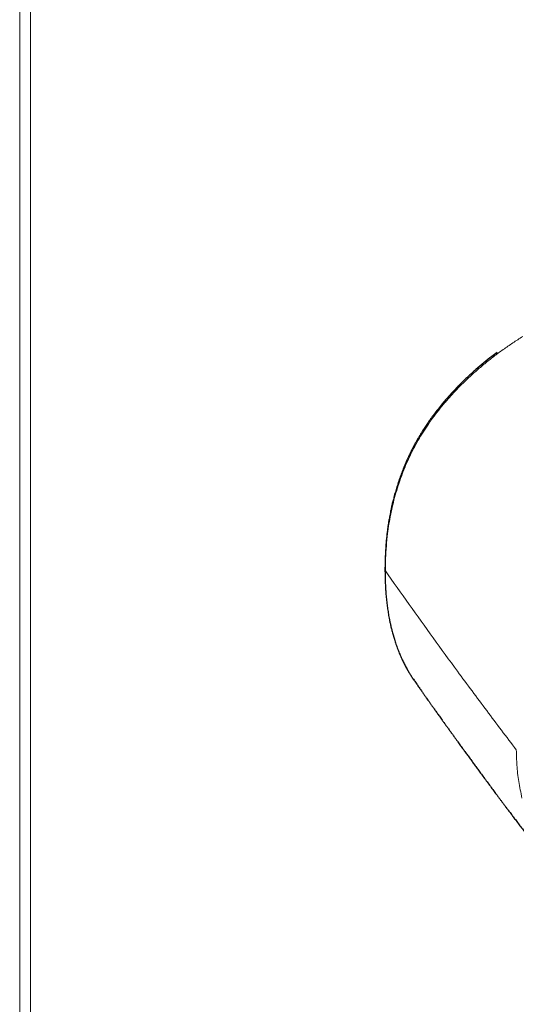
# Model space of a CAD drawing. Header units: millimetres. Extents: x 8 to 1339, y 12 to 1557.
# Tile 35 of 46: x 1224 to 1270, y 141 to 233. Entities that reach past the tile are written whole.
import ezdxf

# ---------------------------------------------------------------- set-up
doc = ezdxf.new("R2010")
doc.units = ezdxf.units.MM

msp = doc.modelspace()

# ---------------------------------------------------------------- linework, layer by layer
at = {"color": 252, "linetype": 'Continuous', "lineweight": 0}
for p, q in [((1223.849, 74.429), (1223.849, 1002.114)), ((1224.843, 74.006), (1224.843, 1002.163)), ((1263.339, 197.228), (1263.355, 197.246)), ((1258.976, 189.495), (1258.993, 189.549)), ((1258.994, 174.196), (1258.976, 174.243))]:
    msp.add_line(p, q, dxfattribs=at)
at = {"color": 7, "linetype": 'Continuous', "lineweight": 30}
for p, q in [((1258.943, 174.318), (1258.945, 174.311)), ((1260.461, 171.423), (1260.449, 171.439))]:
    msp.add_line(p, q, dxfattribs=at)
at = {"color": 252, "linetype": 'Continuous', "lineweight": 0, "flags": 128}
msp.add_lwpolyline([(1257.79, 181.593), (1257.763, 181.647), (1257.754, 181.7)], dxfattribs=at)
at = {"color": 252, "linetype": 'Continuous', "lineweight": 0}
for points, knots in [([(1270.533, 203.32), (1270.226, 203.125), (1269.613, 202.736), (1268.72, 202.116), (1267.851, 201.473), (1267.01, 200.806), (1266.204, 200.122), (1265.434, 199.424), (1264.704, 198.714), (1264.007, 197.99), (1263.571, 197.493), (1263.355, 197.246)], [0, 0, 0, 0, 0.114976, 0.229487, 0.343409, 0.456616, 0.568982, 0.678403, 0.786782, 0.894012, 1, 1, 1, 1]), ([(1263.339, 197.228), (1263.325, 197.251), (1263.295, 197.298), (1263.284, 197.339), (1263.297, 197.346), (1263.301, 197.348)], [0, 0, 0, 0, 0.406167, 0.84341, 1, 1, 1, 1]), ([(1263.339, 197.228), (1263.136, 196.986), (1262.734, 196.505), (1262.175, 195.766), (1261.654, 195.022), (1261.169, 194.271), (1260.877, 193.763), (1260.731, 193.51)], [0, 0, 0, 0, 0.204341, 0.406131, 0.605728, 0.803556, 1, 1, 1, 1]), ([(1260.731, 193.51), (1260.589, 193.249), (1260.304, 192.729), (1259.924, 191.939), (1259.577, 191.145), (1259.264, 190.348), (1259.083, 189.815), (1258.993, 189.549)], [0, 0, 0, 0, 0.2009961, 0.4012273, 0.6009828, 0.8005069, 1, 1, 1, 1]), ([(1258.975, 189.495), (1258.883, 189.198), (1258.699, 188.605), (1258.471, 187.715), (1258.277, 186.824), (1258.118, 185.934), (1257.98, 184.954), (1257.872, 183.886), (1257.802, 182.734), (1257.794, 181.973), (1257.79, 181.593)], [0, 0, 0, 0, 0.111256, 0.222674, 0.334302, 0.446162, 0.55825, 0.705325, 0.852631, 1, 1, 1, 1]), ([(1258.976, 189.495), (1258.961, 189.519), (1258.933, 189.567), (1258.941, 189.608), (1258.945, 189.628)], [0, 0, 0, 0, 0.519921, 1, 1, 1, 1]), ([(1257.79, 181.593), (1258.521, 180.553), (1259.984, 178.473), (1262.217, 175.363), (1264.615, 172.075), (1267.183, 168.611), (1269.023, 166.188), (1269.943, 164.976)], [0, 0, 0, 0, 0.186651, 0.373313, 0.559983, 0.779991, 1, 1, 1, 1]), ([(1258.976, 174.243), (1258.882, 174.5), (1258.694, 175.014), (1258.464, 175.807), (1258.269, 176.61), (1258.111, 177.426), (1257.974, 178.338), (1257.869, 179.35), (1257.802, 180.463), (1257.794, 181.216), (1257.79, 181.593)], [0, 0, 0, 0, 0.113214, 0.225728, 0.337752, 0.449468, 0.561032, 0.707109, 0.853378, 1, 1, 1, 1]), ([(1258.945, 174.317), (1258.945, 174.313), (1258.947, 174.286), (1258.963, 174.262), (1258.976, 174.243)], [0, 0, 0, 0, 0.149067, 1, 1, 1, 1]), ([(1260.449, 171.439), (1260.402, 171.505), (1260.215, 171.764), (1259.924, 172.241), (1259.578, 172.87), (1259.265, 173.521), (1259.084, 173.97), (1258.994, 174.196)], [0, 0, 0, 0, 0.077872, 0.30791, 0.537951, 0.768498, 1, 1, 1, 1]), ([(1269.943, 164.976), (1269.954, 164.5), (1269.976, 163.537), (1270.147, 162.03), (1270.359, 161.012), (1270.467, 160.493)], [0, 0, 0, 0, 0.324014, 0.655125, 1, 1, 1, 1])]:
    msp.add_open_spline(points, degree=3, knots=knots, dxfattribs=at)
at = {"color": 7, "linetype": 'Continuous', "lineweight": 30}
for points, knots in [([(1268.157, 201.849), (1267.991, 201.725), (1267.571, 201.413), (1266.91, 200.882), (1266.169, 200.255), (1265.433, 199.588), (1264.704, 198.882), (1263.985, 198.137), (1263.528, 197.615), (1263.297, 197.352)], [0, 0, 0, 0, 0.092856, 0.234837, 0.380448, 0.529713, 0.682676, 0.839405, 1, 1, 1, 1]), ([(1263.297, 197.352), (1263.153, 197.181), (1262.874, 196.851), (1262.491, 196.361), (1262.146, 195.901), (1261.841, 195.471), (1261.57, 195.073), (1261.338, 194.715), (1261.138, 194.396), (1260.969, 194.116), (1260.817, 193.856), (1260.674, 193.605), (1260.521, 193.327), (1260.357, 193.02), (1260.185, 192.682), (1260.016, 192.335), (1259.846, 191.97), (1259.673, 191.577), (1259.493, 191.146), (1259.309, 190.677), (1259.121, 190.167), (1259.003, 189.812), (1258.942, 189.628)], [0, 0, 0, 0, 0.071992, 0.1392797, 0.201779, 0.2594277, 0.3121824, 0.3600166, 0.4005991, 0.4367936, 0.4691299, 0.5012299, 0.533777, 0.575855, 0.618682, 0.6622761, 0.7072003, 0.7566122, 0.8100344, 0.8683568, 0.9316489, 1, 1, 1, 1]), ([(1258.942, 189.628), (1258.888, 189.459), (1258.785, 189.133), (1258.65, 188.662), (1258.534, 188.227), (1258.435, 187.827), (1258.352, 187.463), (1258.282, 187.139), (1258.225, 186.853), (1258.179, 186.606), (1258.14, 186.388), (1258.106, 186.189), (1258.07, 185.965), (1258.028, 185.691), (1257.981, 185.352), (1257.933, 184.964), (1257.887, 184.528), (1257.844, 184.047), (1257.806, 183.523), (1257.777, 182.955), (1257.758, 182.342), (1257.755, 181.919), (1257.754, 181.7)], [0, 0, 0, 0, 0.063241, 0.121943, 0.176179, 0.226006, 0.271466, 0.312591, 0.347417, 0.378425, 0.405625, 0.429073, 0.453358, 0.489816, 0.532489, 0.581382, 0.636503, 0.69787, 0.764244, 0.836697, 0.915267, 1, 1, 1, 1]), ([(1257.754, 181.7), (1257.754, 181.594), (1257.755, 181.391), (1257.759, 181.1), (1257.766, 180.823), (1257.775, 180.549), (1257.787, 180.267), (1257.803, 179.975), (1257.829, 179.587), (1257.868, 179.116), (1257.926, 178.574), (1257.983, 178.141), (1258.033, 177.81), (1258.072, 177.568), (1258.116, 177.317), (1258.168, 177.04), (1258.233, 176.729), (1258.309, 176.39), (1258.399, 176.026), (1258.503, 175.638), (1258.628, 175.221), (1258.773, 174.776), (1258.885, 174.474), (1258.943, 174.317)], [0, 0, 0, 0, 0.041, 0.078638, 0.113369, 0.148737, 0.185499, 0.223655, 0.263205, 0.33801, 0.410067, 0.478639, 0.511628, 0.543755, 0.576461, 0.613981, 0.656606, 0.704359, 0.75411, 0.808488, 0.867545, 0.931352, 1, 1, 1, 1]), ([(1258.957, 174.281), (1259.014, 174.138), (1259.126, 173.851), (1259.309, 173.437), (1259.494, 173.048), (1259.675, 172.696), (1259.85, 172.379), (1260.015, 172.097), (1260.17, 171.848), (1260.313, 171.628), (1260.407, 171.492), (1260.451, 171.428)], [0, 0, 0, 0, 0.14432, 0.289772, 0.424174, 0.547682, 0.660408, 0.760702, 0.850718, 0.930481, 1, 1, 1, 1]), ([(1260.457, 171.42), (1260.538, 171.304), (1260.694, 171.082), (1260.918, 170.763), (1261.121, 170.473), (1261.306, 170.212), (1261.47, 169.979), (1261.614, 169.775), (1261.736, 169.603), (1261.836, 169.461), (1261.916, 169.348), (1261.985, 169.251), (1262.048, 169.161), (1262.114, 169.069), (1262.222, 168.916), (1262.379, 168.695), (1262.59, 168.399), (1262.819, 168.079), (1263.035, 167.776), (1263.236, 167.495), (1263.418, 167.241), (1263.608, 166.976), (1263.805, 166.702), (1264.001, 166.43), (1264.186, 166.173), (1264.355, 165.94), (1264.507, 165.73), (1264.645, 165.538), (1264.775, 165.36), (1264.93, 165.146), (1265.12, 164.884), (1265.351, 164.568), (1265.589, 164.24), (1265.83, 163.911), (1266.07, 163.583), (1266.313, 163.252), (1266.573, 162.898), (1266.855, 162.516), (1267.156, 162.108), (1267.457, 161.701), (1267.747, 161.311), (1267.991, 160.982), (1268.195, 160.709), (1268.361, 160.486), (1268.52, 160.272), (1268.675, 160.066), (1268.83, 159.859), (1269.002, 159.629), (1269.2, 159.366), (1269.426, 159.065), (1269.666, 158.746), (1269.929, 158.397), (1270.208, 158.029), (1270.501, 157.643), (1270.789, 157.264), (1271.066, 156.9), (1271.326, 156.56), (1271.589, 156.215), (1271.87, 155.849), (1272.18, 155.445), (1272.498, 155.032), (1272.816, 154.62), (1273.063, 154.301), (1273.247, 154.063), (1273.378, 153.894), (1273.526, 153.703), (1273.645, 153.551), (1273.715, 153.462), (1273.729, 153.443)], [0, 0, 0, 0, 0.018961, 0.036366, 0.052216, 0.066511, 0.07925, 0.090433, 0.100061, 0.10752, 0.113672, 0.118621, 0.123466, 0.128499, 0.133719, 0.148628, 0.164884, 0.182488, 0.201441, 0.214827, 0.228813, 0.2434, 0.258586, 0.274025, 0.288457, 0.301038, 0.312621, 0.323208, 0.332799, 0.342216, 0.358588, 0.376301, 0.394749, 0.413015, 0.431089, 0.449192, 0.468129, 0.490007, 0.512983, 0.536153, 0.557926, 0.578271, 0.591198, 0.603601, 0.615549, 0.627043, 0.638228, 0.650208, 0.665639, 0.68249, 0.70072, 0.719271, 0.741153, 0.762815, 0.784258, 0.805106, 0.824293, 0.841751, 0.863421, 0.886186, 0.910198, 0.933588, 0.956129, 0.964428, 0.973981, 0.984815, 0.996927, 1, 1, 1, 1])]:
    msp.add_open_spline(points, degree=3, knots=knots, dxfattribs=at)

doc.saveas('drawing.dxf')
